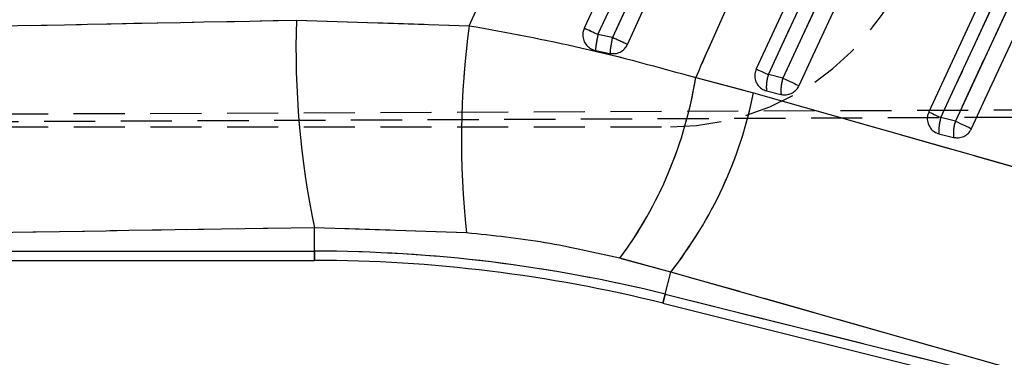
# Model space of a CAD drawing. Extents: x 33 to 403, y 68 to 261.
# Tile 15 of 21: x 178.52 to 202.98, y 210.16 to 218.56. Entities that reach past the tile are written whole.
import ezdxf

# ---------------------------------------------------------------- set-up
doc = ezdxf.new("R2010")
doc.units = 0
doc.linetypes.add('HIDDEN', pattern=[1.905, 1.27, -0.635])
doc.layers.get('0').update_dxf_attribs({"linetype": 'CONTINUOUS'})
doc.layers.add('FORMATO', color=179, linetype='CONTINUOUS')
doc.styles.add('SLDTEXTSTYLE0', font='TXT', dxfattribs={"width": 0.75})
doc.dimstyles.new('SLDDIMSTYLE1', dxfattribs={"dimtxt": 3.5, "dimasz": 3.302, "dimexe": 0, "dimexo": 0.0625, "dimgap": 0.875, "dimtad": 1, "dimdec": 0, "dimrnd": 1e-09, "dimzin": 12, "dimtxsty": 'SLDTEXTSTYLE0', "dimsah": 1, "dimcen": 0.09, "dimazin": 3, "dimtfac": 1, "dimtofl": 0, "dimtmove": 0, "dimatfit": 3, "dimtolj": 1, "dimtzin": 12})

# ---------------------------------------------------------------- blocks, each defined once
blk = doc.blocks.new('_D_1')
at = {"layer": 'FORMATO'}
for p, q in [((195.549, 234.006), (232.018, 234.006)), ((231.018, 234.006), (231.018, 197.023)), ((128.259, 197.023), (232.018, 197.023))]:
    blk.add_line(p, q, dxfattribs=at)
for points in [[(231.018, 234.006), (230.51, 230.704), (231.526, 230.704)], [(231.018, 197.023), (231.526, 200.325), (230.51, 200.325)]]:
    blk.add_solid(points, dxfattribs=at)
at = {"layer": 'FORMATO', "insert": (226.506, 210.851), "char_height": 3.5, "attachment_point": 1, "rotation": 90, "style": 'SLDTEXTSTYLE0'}
blk.add_mtext('37', dxfattribs=at)
blk = doc.blocks.new('_D_2')
at = {"layer": 'FORMATO'}
for p, q in [((64.557, 211.542), (64.557, 257.147)), ((217.331, 222.582), (217.331, 257.147)), ((217.331, 256.147), (64.557, 256.147))]:
    blk.add_line(p, q, dxfattribs=at)
for points in [[(64.557, 256.147), (67.859, 255.639), (67.859, 256.655)], [(217.331, 256.147), (214.029, 256.655), (214.029, 255.639)]]:
    blk.add_solid(points, dxfattribs=at)
at = {"layer": 'FORMATO', "insert": (134.044, 260.659), "char_height": 3.5, "attachment_point": 1, "style": 'SLDTEXTSTYLE0'}
blk.add_mtext('153', dxfattribs=at)

msp = doc.modelspace()

# ---------------------------------------------------------------- linework, layer by layer
at = {"color": 7, "linetype": 'CONTINUOUS'}
for p, q in [((185.3894, 218.551), (189.6833, 218.4127)), ((193.2404, 218.1192), (192.8824, 218.1915)), ((192.8174, 217.7992), (193.1802, 217.7248)), ((195.3104, 217.1243), (196.7484, 216.7431)), ((197.476, 217.1081), (197.1147, 217.1981)), ((197.068, 216.7945), (197.4293, 216.7045)), ((201.7619, 216.0395), (201.4006, 216.1296)), ((201.3539, 215.726), (201.7151, 215.6359)), ((189.615, 213.26), (185.8368, 213.3872)), ((185.8368, 212.8054), (185.8368, 213.3872)), ((160.7242, 212.5741), (185.8368, 212.5741)), ((160.8938, 212.8054), (185.8368, 212.8054)), ((194.6906, 212.2863), (193.4266, 212.6272)), ((194.5532, 211.7352), (194.6906, 212.2863)), ((205.5674, 209.1938), (194.6906, 212.2863)), ((194.5532, 211.7352), (205.6783, 208.9614)), ((194.4972, 211.5107), (205.721, 208.7123))]:
    msp.add_line(p, q, dxfattribs=at)
at = {"color": 7, "linetype": 'HIDDEN'}
for p, q in [((185.3894, 218.551), (189.6833, 218.4127)), ((193.2404, 218.1192), (192.8824, 218.1915)), ((195.3104, 217.1243), (196.7484, 216.7431)), ((197.476, 217.1081), (197.1147, 217.1981)), ((156.9969, 216.1326), (210.9607, 216.351)), ((210.8746, 216.1666), (156.7256, 215.9309)), ((201.7619, 216.0395), (201.4006, 216.1296)), ((156.9986, 215.8999), (194.6815, 215.8998)), ((185.8368, 212.8054), (185.8368, 213.3872)), ((189.615, 213.26), (185.8368, 213.3872)), ((160.8938, 212.8054), (185.8368, 212.8054)), ((185.8368, 212.8054), (185.8368, 212.5741)), ((194.6906, 212.2863), (193.4266, 212.6272)), ((194.5532, 211.7352), (194.6906, 212.2863)), ((205.5674, 209.1938), (194.6906, 212.2863)), ((194.5532, 211.7352), (205.6783, 208.9614))]:
    msp.add_line(p, q, dxfattribs=at)
at = {"color": 8, "linetype": 'CONTINUOUS'}
msp.add_line((185.8368, 212.5741), (185.8368, 212.8054), dxfattribs=at)
at = {"color": 7, "linetype": 'CONTINUOUS', "flags": 128}
for points in [[(196.9135, 227.7957), (196.5748, 227.0638), (195.2107, 224.1162), (192.5416, 218.3485)], [(192.8824, 218.1915), (193.2232, 218.9285), (194.5866, 221.8765), (197.252, 227.6397)], [(197.613, 227.574), (197.2722, 226.837), (195.9088, 223.889), (193.2404, 218.1192)], [(193.6146, 217.9455), (193.9503, 218.671), (195.3143, 221.6187), (197.9892, 227.3994)], [(201.0587, 226.501), (200.7175, 225.7642), (199.3527, 222.8168), (196.8151, 217.3369)], [(197.1147, 217.1981), (197.4559, 217.935), (198.8207, 220.8823), (201.3583, 226.3622)], [(201.6932, 226.2151), (201.352, 225.4782), (199.9872, 222.5309), (197.476, 217.1081)], [(197.8769, 216.9225), (198.2181, 217.6593), (199.5829, 220.6066), (202.094, 226.0295)], [(205.031, 224.7554), (204.6898, 224.0185), (203.325, 221.0712), (201.101, 216.2683)], [(201.4006, 216.1296), (201.7418, 216.8664), (203.1066, 219.8138), (205.3306, 224.6166)], [(205.6655, 224.4695), (205.3243, 223.7326), (203.9595, 220.7853), (201.7619, 216.0395)], [(202.1627, 215.8539), (202.5039, 216.5907), (203.8687, 219.5381), (206.0663, 224.2839)], [(196.8151, 217.3369), (196.8244, 217.3326), (196.8433, 217.3238), (196.8713, 217.3108), (196.9077, 217.294), (196.9515, 217.2737), (197.0016, 217.2505), (197.0564, 217.2251), (197.1147, 217.1981)], [(197.476, 217.1081), (197.5361, 217.0802), (197.5964, 217.0523), (197.6554, 217.025), (197.7113, 216.9991), (197.7627, 216.9753), (197.8082, 216.9543), (197.8466, 216.9365), (197.8769, 216.9225)], [(196.7484, 216.7431), (206.3479, 214.0127), (207.6252, 213.6492)], [(201.101, 216.2683), (201.1102, 216.264), (201.1291, 216.2553), (201.1572, 216.2423), (201.1936, 216.2254), (201.2374, 216.2051), (201.2874, 216.182), (201.3423, 216.1566), (201.4006, 216.1296)], [(201.7619, 216.0395), (201.822, 216.0117), (201.8823, 215.9837), (201.9412, 215.9565), (201.9971, 215.9306), (202.0485, 215.9068), (202.094, 215.8857), (202.1324, 215.8679), (202.1627, 215.8539)]]:
    msp.add_lwpolyline(points, dxfattribs=at)
at = {"color": 7, "linetype": 'HIDDEN', "flags": 128}
for points in [[(192.8824, 218.1915), (193.2232, 218.9285), (194.5866, 221.8765), (197.252, 227.6397)], [(197.613, 227.574), (197.2722, 226.837), (195.9088, 223.889), (193.2404, 218.1192)], [(197.1147, 217.1981), (197.4559, 217.935), (198.8207, 220.8823), (201.3583, 226.3622)], [(201.6932, 226.2151), (201.352, 225.4782), (199.9872, 222.5309), (197.476, 217.1081)], [(201.4006, 216.1296), (201.7418, 216.8664), (203.1066, 219.8138), (205.3306, 224.6166)], [(205.6655, 224.4695), (205.3243, 223.7326), (203.9595, 220.7853), (201.7619, 216.0395)], [(196.8151, 217.3369), (196.8244, 217.3326), (196.8433, 217.3238), (196.8713, 217.3108), (196.9077, 217.294), (196.9515, 217.2737), (197.0016, 217.2505), (197.0564, 217.2251), (197.1147, 217.1981)], [(197.476, 217.1081), (197.5361, 217.0802), (197.5964, 217.0523), (197.6554, 217.025), (197.7113, 216.9991), (197.7627, 216.9753), (197.8082, 216.9543), (197.8466, 216.9365), (197.8769, 216.9225)], [(196.7484, 216.7431), (206.3479, 214.0127), (207.6252, 213.6492)], [(201.101, 216.2683), (201.1102, 216.264), (201.1291, 216.2553), (201.1572, 216.2423), (201.1936, 216.2254), (201.2374, 216.2051), (201.2874, 216.182), (201.3423, 216.1566), (201.4006, 216.1296)], [(201.7619, 216.0395), (201.822, 216.0117), (201.8823, 215.9837), (201.9412, 215.9565), (201.9971, 215.9306), (202.0485, 215.9068), (202.094, 215.8857), (202.1324, 215.8679), (202.1627, 215.8539)], [(194.5532, 211.7352), (194.5288, 211.6371), (194.5113, 211.5669), (194.5007, 211.5248), (194.4972, 211.5107)]]:
    msp.add_lwpolyline(points, dxfattribs=at)
at = {"color": 8, "linetype": 'CONTINUOUS', "flags": 128}
msp.add_lwpolyline([(194.4972, 211.5107), (194.5007, 211.5248), (194.5113, 211.5669), (194.5288, 211.6371), (194.5532, 211.7352)], dxfattribs=at)
at = {"color": 7, "linetype": 'HIDDEN'}
for centre, radius, start, end in [((194.6815, 222.2498), 6.35, 270, 90), ((207.6659, 217.8799), 22.2866, 178.27443, 191.62975), ((210.9116, 215.5543), 21.4199, 172.33107, 186.1488), ((163.9271, 155.7859), 68.7958, 65.109348, 65.421867), ((196.1026, 217.4567), 3.303, 167.14585, 174.04802), ((195.6869, 217.5438), 2.5132, 166.76464, 175.86993), ((147.1352, 118.3271), 109.9279, 64.987453, 65.202495), ((185.1138, 218.7525), 10.3258, 323.61572, 350.92733), ((198.1107, 216.8784), 1.046, 162.2015, 184.59758), ((198.472, 216.7883), 1.046, 162.20206, 184.59916), ((186.3793, 218.8271), 10.5764, 321.79791, 348.63593), ((202.3966, 215.8098), 1.0461, 162.20095, 184.59665), ((202.7579, 215.7197), 1.0461, 162.201, 184.59666), ((185.8368, 176.7756), 36.0298, 76, 90)]:
    msp.add_arc(centre, radius, start, end, dxfattribs=at)
at = {"color": 7, "linetype": 'CONTINUOUS'}
for centre, radius, start, end in [((207.6659, 217.8799), 22.2866, 178.27443, 191.62975), ((210.9116, 215.5543), 21.4199, 172.33107, 186.1488), ((163.9271, 155.7859), 68.7958, 65.109348, 65.421867), ((196.1026, 217.4567), 3.303, 167.14585, 174.04802), ((195.6869, 217.5438), 2.5132, 166.76464, 175.86993), ((147.1352, 118.3271), 109.9279, 64.987453, 65.202495), ((185.1138, 218.7525), 10.3258, 323.61572, 350.92733), ((198.1107, 216.8784), 1.046, 162.2015, 184.59758), ((198.472, 216.7883), 1.046, 162.20206, 184.59916), ((186.3793, 218.8271), 10.5764, 321.79791, 348.63593), ((202.3966, 215.8098), 1.0461, 162.20095, 184.59665), ((202.7579, 215.7197), 1.0461, 162.201, 184.59666), ((185.8368, 176.7756), 36.0298, 76, 90), ((185.8368, 176.7756), 35.7985, 76, 90)]:
    msp.add_arc(centre, radius, start, end, dxfattribs=at)
for points, knots in [([(189.6833, 218.4127), (190.5593, 220.3198), (192.0704, 223.6093), (193.5788, 226.9001), (194.2128, 228.2832)], [0, 0, 0, 0, 0.57971884, 1, 1, 1, 1]), ([(199.8418, 227.3342), (199.0325, 225.5124), (197.5208, 222.1096), (196.0116, 218.7058), (195.3104, 217.1243)], [0, 0, 0, 0, 0.5353793, 1, 1, 1, 1]), ([(161.6333, 218.0467), (163.4049, 218.0887), (171.3218, 218.2765), (179.2417, 218.431), (185.3894, 218.551)], [0, 0, 0, 0, 0.22378, 1, 1, 1, 1]), ([(189.6833, 218.4127), (190.6243, 218.2408), (192.5275, 217.8931), (194.3758, 217.3825), (195.3104, 217.1243)], [0, 0, 0, 0, 0.4943857, 1, 1, 1, 1]), ([(192.5416, 218.3485), (192.5286, 218.3129), (192.5005, 218.2356), (192.5054, 218.1065), (192.5523, 217.9807), (192.6388, 217.8783), (192.7341, 217.8206), (192.797, 217.8044), (192.8174, 217.7992)], [0, 0, 0, 0, 0.1604671, 0.3483245, 0.5360156, 0.723285, 0.9100894, 1, 1, 1, 1]), ([(193.1802, 217.7248), (193.2224, 217.7203), (193.3086, 217.711), (193.4357, 217.7516), (193.5439, 217.8298), (193.5955, 217.9044), (193.6143, 217.9449), (193.6146, 217.9455)], [0, 0, 0, 0, 0.242017, 0.4928366, 0.7442079, 0.9961976, 1, 1, 1, 1]), ([(196.8151, 217.3369), (196.8008, 217.2964), (196.7717, 217.2142), (196.7811, 217.0809), (196.8311, 216.958), (196.9196, 216.8596), (197.0063, 216.8116), (197.058, 216.7973), (197.068, 216.7945)], [0, 0, 0, 0, 0.1858253, 0.3777953, 0.5697649, 0.7617315, 0.9537048, 1, 1, 1, 1]), ([(197.4293, 216.7045), (197.4609, 216.699), (197.5353, 216.6863), (197.6552, 216.7095), (197.7709, 216.7748), (197.8421, 216.8543), (197.8695, 216.908), (197.8769, 216.9225)], [0, 0, 0, 0, 0.1794585, 0.4229261, 0.6663924, 0.9098592, 1, 1, 1, 1]), ([(201.101, 216.2683), (201.0866, 216.2279), (201.0575, 216.1456), (201.0669, 216.0124), (201.117, 215.8895), (201.2054, 215.791), (201.2921, 215.7431), (201.3438, 215.7288), (201.3539, 215.726)], [0, 0, 0, 0, 0.1858181, 0.3777888, 0.5697597, 0.7617284, 0.953694, 1, 1, 1, 1]), ([(201.7151, 215.6359), (201.7467, 215.6305), (201.821, 215.6177), (201.9409, 215.6409), (202.0567, 215.7062), (202.1279, 215.7856), (202.1553, 215.8393), (202.1627, 215.8539)], [0, 0, 0, 0, 0.1792044, 0.4226652, 0.6661234, 0.9095853, 1, 1, 1, 1]), ([(185.8368, 213.3872), (179.6934, 213.2915), (171.4412, 213.163), (163.1918, 213.0293), (161.0836, 212.9952)], [0, 0, 0, 0, 0.7444506, 1, 1, 1, 1]), ([(193.4266, 212.6272), (192.8112, 212.7683), (191.5609, 213.0548), (190.2703, 213.1909), (189.615, 213.26)], [0, 0, 0, 0, 0.4922518, 1, 1, 1, 1])]:
    msp.add_open_spline(points, degree=3, knots=knots, dxfattribs=at)
at = {"color": 7, "linetype": 'HIDDEN'}
for points, knots in [([(189.6833, 218.4127), (190.5593, 220.3198), (192.0704, 223.6093), (193.5788, 226.9001), (194.2128, 228.2832)], [0, 0, 0, 0, 0.57971884, 1, 1, 1, 1]), ([(199.8418, 227.3342), (199.0325, 225.5124), (197.5208, 222.1096), (196.0116, 218.7058), (195.3104, 217.1243)], [0, 0, 0, 0, 0.5353793, 1, 1, 1, 1]), ([(161.6333, 218.0467), (163.4049, 218.0887), (171.3218, 218.2765), (179.2417, 218.431), (185.3894, 218.551)], [0, 0, 0, 0, 0.22378, 1, 1, 1, 1]), ([(189.6833, 218.4127), (190.6243, 218.2408), (192.5275, 217.8931), (194.3758, 217.3825), (195.3104, 217.1243)], [0, 0, 0, 0, 0.4943857, 1, 1, 1, 1]), ([(185.8368, 213.3872), (179.6934, 213.2915), (171.4412, 213.163), (163.1918, 213.0293), (161.0836, 212.9952)], [0, 0, 0, 0, 0.7444506, 1, 1, 1, 1]), ([(193.4266, 212.6272), (192.8112, 212.7683), (191.5609, 213.0548), (190.2703, 213.1909), (189.615, 213.26)], [0, 0, 0, 0, 0.4922518, 1, 1, 1, 1])]:
    msp.add_open_spline(points, degree=3, knots=knots, dxfattribs=at)

# ---------------------------------------------------------------- dimensions: what is measured, and where the dimension line sits
at = {"layer": 'FORMATO'}
dim = msp.add_linear_dim(base=(64.5566, 256.1473), p1=(217.3314, 221.582), p2=(64.5566, 210.5415), dimstyle='SLDDIMSTYLE1', dxfattribs=at)
dim.commit()
dim.dimension.update_dxf_attribs({"geometry": '_D_2', "text_midpoint": (137.9236, 256.1473), "dimtype": 160})
dim = msp.add_linear_dim(base=(231.018, 197.0229), p1=(194.5488, 234.0056), p2=(127.2588, 197.0229), angle=90, dimstyle='SLDDIMSTYLE1', dxfattribs=at)
dim.commit()
dim.dimension.update_dxf_attribs({"geometry": '_D_1', "text_midpoint": (231.018, 213.4369), "dimtype": 160})

doc.saveas('drawing.dxf')
